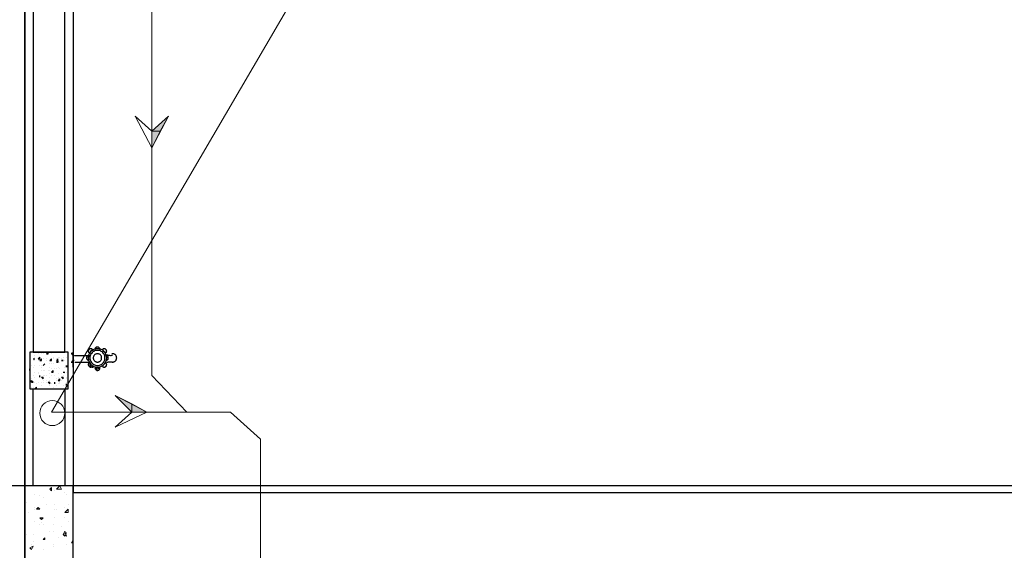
# Model space of a CAD drawing. Header units: millimetres. Extents: x 0 to 420, y 0 to 297.
# Tile 30 of 95: x 49 to 74, y 204 to 217. Entities that reach past the tile are written whole.
import ezdxf

# ---------------------------------------------------------------- set-up
doc = ezdxf.new("R2010")
doc.units = ezdxf.units.MM
doc.layers.add('FILL_000000', color=7, linetype='Continuous')
doc.layers.add('LINE_000000', color=7, linetype='Continuous')

msp = doc.modelspace()

# ---------------------------------------------------------------- hatches: boundary and pattern name
at = {"layer": 'FILL_000000'}
h = msp.add_hatch(color=7, dxfattribs=at)
h.dxf.hatch_style = 1
h.paths.add_polyline_path([(52.028, 214.418), (52.239, 214.418), (52.451, 214.799), (52.028, 214.418)])
h = msp.add_hatch(color=7, dxfattribs=at)
h.dxf.hatch_style = 1
h.paths.add_polyline_path([(52.028, 213.995), (52.028, 214.418), (52.239, 214.418), (52.028, 213.995)])
h = msp.add_hatch(color=7, dxfattribs=at)
h.dxf.hatch_style = 1
h.paths.add_polyline_path([(51.52, 207.306), (51.52, 207.518), (51.096, 207.73), (51.52, 207.306)])
h = msp.add_hatch(color=7, dxfattribs=at)
h.dxf.hatch_style = 1
h.paths.add_polyline_path([(51.901, 207.306), (51.52, 207.306), (51.52, 207.518), (51.901, 207.306)])

# ---------------------------------------------------------------- linework, layer by layer
at = {"layer": 'LINE_000000', "lineweight": 25}
for p, q in [((48.81, 237.829), (48.81, 81.365)), ((48.81, 117.56), (48.81, 229.404)), ((49.022, 208.661), (49.064, 208.661)), ((49.022, 208.661), (49.064, 208.661)), ((49.022, 208.619), (49.022, 208.619)), ((49.064, 208.746), (49.064, 208.746)), ((49.064, 208.703), (49.064, 208.703)), ((49.064, 208.661), (49.064, 208.661)), ((49.064, 208.619), (49.064, 208.619)), ((49.149, 208.83), (49.149, 208.83)), ((49.149, 208.788), (49.149, 208.788)), ((49.149, 208.661), (49.191, 208.703)), ((49.149, 208.661), (49.191, 208.661)), ((49.149, 208.619), (49.149, 208.619)), ((49.149, 208.619), (49.149, 208.619)), ((49.149, 208.619), (49.149, 208.619)), ((49.191, 208.661), (49.191, 208.703)), ((49.191, 208.619), (49.234, 208.661)), ((49.191, 208.619), (49.234, 208.619)), ((49.234, 208.788), (49.234, 208.788)), ((49.234, 208.619), (49.234, 208.661)), ((49.276, 208.788), (49.276, 208.788)), ((49.276, 208.661), (49.276, 208.661)), ((49.276, 208.661), (49.276, 208.661)), ((49.276, 208.661), (49.276, 208.661)), ((49.361, 208.788), (49.403, 208.83)), ((49.361, 208.788), (49.403, 208.788)), ((49.361, 208.661), (49.361, 208.661)), ((49.361, 208.619), (49.361, 208.619)), ((49.403, 208.788), (49.403, 208.83)), ((49.403, 208.83), (49.403, 208.83)), ((49.445, 208.619), (49.488, 208.661)), ((49.445, 208.619), (49.488, 208.619)), ((49.488, 208.788), (49.488, 208.788)), ((49.488, 208.619), (49.488, 208.661)), ((49.488, 208.661), (49.488, 208.661)), ((49.53, 208.703), (49.53, 208.703)), ((49.53, 208.661), (49.53, 208.661)), ((49.615, 208.619), (49.657, 208.661)), ((49.615, 208.619), (49.657, 208.661)), ((49.615, 208.661), (49.615, 208.661)), ((49.615, 208.576), (49.657, 208.619)), ((49.615, 208.619), (49.615, 208.619)), ((49.615, 208.619), (49.615, 208.619)), ((49.657, 208.83), (49.657, 208.83)), ((49.657, 208.703), (49.657, 208.703)), ((49.657, 208.576), (49.657, 208.619)), ((49.699, 208.83), (49.699, 208.83)), ((49.699, 208.703), (49.699, 208.703)), ((49.742, 208.661), (49.742, 208.661)), ((49.742, 208.619), (49.742, 208.619)), ((49.742, 208.619), (49.784, 208.619)), ((49.784, 208.619), (49.742, 208.619)), ((49.784, 208.703), (49.784, 208.703)), ((49.826, 208.619), (49.826, 208.619)), ((49.869, 208.703), (49.869, 208.703)), ((49.911, 208.746), (49.911, 208.746)), ((50.038, 208.83), (50.038, 208.83)), ((50.038, 208.83), (50.038, 208.83)), ((50.08, 208.746), (50.461, 208.746)), ((48.937, 208.365), (48.937, 208.407)), ((48.937, 208.365), (48.937, 208.365)), ((48.98, 208.492), (48.98, 208.492)), ((49.022, 208.449), (49.022, 208.449)), ((49.022, 208.449), (49.022, 208.449)), ((49.064, 208.492), (49.064, 208.492)), ((49.191, 208.492), (49.191, 208.492)), ((49.234, 208.492), (49.234, 208.492)), ((49.234, 208.449), (49.234, 208.449)), ((49.234, 208.365), (49.234, 208.365)), ((49.234, 208.365), (49.234, 208.365)), ((49.234, 208.365), (49.234, 208.365)), ((49.276, 208.492), (49.318, 208.534)), ((49.276, 208.492), (49.318, 208.534)), ((49.276, 208.492), (49.276, 208.492)), ((49.276, 208.492), (49.276, 208.492)), ((49.276, 208.365), (49.276, 208.365)), ((49.318, 208.365), (49.318, 208.365)), ((49.403, 208.365), (49.403, 208.365)), ((49.445, 208.534), (49.445, 208.534)), ((49.445, 208.449), (49.445, 208.449)), ((49.445, 208.365), (49.445, 208.365)), ((49.488, 208.534), (49.488, 208.534)), ((49.488, 208.534), (49.488, 208.534)), ((49.488, 208.407), (49.488, 208.407)), ((49.488, 208.322), (49.53, 208.365)), ((49.53, 208.534), (49.53, 208.534)), ((49.53, 208.322), (49.53, 208.365)), ((49.53, 208.322), (49.53, 208.365)), ((49.53, 208.322), (49.53, 208.365)), ((49.572, 208.407), (49.572, 208.407)), ((49.615, 208.576), (49.657, 208.576)), ((49.615, 208.407), (49.615, 208.407)), ((49.657, 208.449), (49.657, 208.449)), ((49.699, 208.576), (49.699, 208.576)), ((49.699, 208.576), (49.699, 208.576)), ((49.699, 208.576), (49.699, 208.576)), ((49.699, 208.407), (49.699, 208.407)), ((49.826, 208.449), (49.826, 208.449)), ((49.869, 208.492), (49.869, 208.492)), ((49.869, 208.492), (49.869, 208.449)), ((49.869, 208.449), (49.869, 208.492)), ((49.869, 208.449), (49.869, 208.449)), ((49.869, 208.449), (49.869, 208.449)), ((49.911, 208.576), (49.911, 208.576)), ((49.911, 208.449), (49.911, 208.449)), ((50.038, 208.449), (50.038, 208.449)), ((50.038, 208.449), (50.038, 208.449)), ((50.08, 208.576), (50.461, 208.576)), ((48.98, 208.153), (48.98, 208.153)), ((49.022, 208.238), (49.022, 208.238)), ((49.064, 208.322), (49.064, 208.322)), ((49.064, 208.322), (49.064, 208.322)), ((49.064, 208.195), (49.064, 208.195)), ((49.149, 208.322), (49.149, 208.322)), ((49.149, 208.28), (49.149, 208.28)), ((49.191, 208.195), (49.191, 208.238)), ((49.191, 208.195), (49.191, 208.238)), ((49.191, 208.195), (49.191, 208.195)), ((49.234, 208.195), (49.276, 208.195)), ((49.234, 208.195), (49.276, 208.153)), ((49.234, 208.195), (49.234, 208.195)), ((49.234, 208.195), (49.234, 208.195)), ((49.276, 208.238), (49.276, 208.238)), ((49.276, 208.153), (49.276, 208.195)), ((49.318, 208.238), (49.318, 208.238)), ((49.361, 208.238), (49.361, 208.238)), ((49.445, 208.28), (49.445, 208.28)), ((49.445, 208.195), (49.445, 208.195)), ((49.488, 208.322), (49.53, 208.322)), ((49.488, 208.238), (49.488, 208.238)), ((49.53, 208.322), (49.53, 208.322)), ((49.572, 208.238), (49.572, 208.238)), ((49.615, 208.153), (49.615, 208.153)), ((49.657, 208.28), (49.657, 208.28)), ((49.657, 208.195), (49.657, 208.195)), ((49.657, 208.111), (49.699, 208.153)), ((49.657, 208.153), (49.657, 208.153)), ((49.699, 208.111), (49.699, 208.153)), ((49.742, 208.28), (49.742, 208.28)), ((49.742, 208.195), (49.784, 208.195)), ((49.742, 208.195), (49.784, 208.153)), ((49.784, 208.322), (49.826, 208.322)), ((49.784, 208.322), (49.826, 208.322)), ((49.784, 208.238), (49.784, 208.238)), ((49.784, 208.153), (49.784, 208.195)), ((49.826, 208.322), (49.826, 208.322)), ((49.826, 208.28), (49.826, 208.28)), ((49.869, 208.322), (49.869, 208.322)), ((49.869, 208.195), (49.869, 208.195)), ((49.869, 208.195), (49.869, 208.195)), ((49.869, 208.195), (49.869, 208.195)), ((49.869, 208.153), (49.869, 208.153)), ((48.98, 208.068), (48.98, 208.111)), ((49.022, 208.068), (48.98, 208.111)), ((48.98, 208.068), (49.022, 208.068)), ((48.98, 207.941), (48.98, 207.941)), ((49.022, 207.941), (49.022, 207.941)), ((49.064, 208.068), (49.064, 208.068)), ((49.064, 208.068), (49.064, 208.068)), ((49.064, 207.899), (49.107, 207.941)), ((49.064, 207.899), (49.107, 207.899)), ((49.107, 208.026), (49.107, 208.026)), ((49.107, 207.899), (49.107, 207.941)), ((49.107, 207.899), (49.107, 207.899)), ((49.149, 208.068), (49.149, 208.068)), ((49.234, 208.068), (49.234, 208.068)), ((49.234, 207.984), (49.234, 207.984)), ((49.234, 207.984), (49.234, 207.984)), ((49.276, 208.111), (49.276, 208.111)), ((49.276, 208.068), (49.276, 208.068)), ((49.276, 208.068), (49.276, 208.068)), ((49.276, 208.068), (49.276, 208.068)), ((49.276, 208.068), (49.276, 208.068)), ((49.276, 207.899), (49.276, 207.899)), ((49.361, 208.111), (49.361, 208.111)), ((49.361, 208.068), (49.361, 208.068)), ((49.403, 208.068), (49.445, 208.068)), ((49.403, 208.068), (49.445, 208.026)), ((49.445, 208.111), (49.445, 208.111)), ((49.445, 208.026), (49.445, 208.068)), ((49.445, 207.984), (49.445, 207.984)), ((49.488, 208.026), (49.488, 208.026)), ((49.488, 208.026), (49.488, 208.026)), ((49.53, 207.941), (49.53, 207.941)), ((49.572, 208.026), (49.572, 208.068)), ((49.572, 208.026), (49.572, 208.068)), ((49.572, 208.026), (49.572, 208.026)), ((49.615, 208.111), (49.615, 208.111)), ((49.615, 207.984), (49.615, 207.984)), ((49.615, 207.899), (49.615, 207.899)), ((49.657, 208.111), (49.699, 208.111)), ((49.657, 208.026), (49.657, 208.026)), ((49.657, 207.899), (49.699, 207.899)), ((49.699, 208.068), (49.699, 208.068)), ((49.699, 208.026), (49.699, 208.026)), ((49.699, 207.899), (49.699, 207.899)), ((49.742, 208.111), (49.742, 208.111)), ((49.784, 207.984), (49.784, 207.984)), ((49.869, 208.068), (49.869, 208.068)), ((49.869, 207.984), (49.869, 208.026)), ((49.869, 207.984), (49.869, 208.026)), ((49.869, 207.984), (49.869, 207.984)), ((49.869, 207.941), (49.869, 207.941)), ((49.869, 207.899), (49.869, 207.899)), ((120.862, 205.444), (27.94, 205.444))]:
    msp.add_line(p, q, dxfattribs=at)
at = {"layer": 'LINE_000000', "lineweight": 9}
msp.add_line((49.488, 207.306), (59.013, 223.605), dxfattribs=at)
at = {"layer": 'LINE_000000', "lineweight": 13}
for p, q in [((49.488, 207.306), (52.917, 207.306)), ((54.779, 206.629), (54.695, 90.212))]:
    msp.add_line(p, q, dxfattribs=at)
at = {"layer": 'LINE_000000', "lineweight": 0}
for p, q in [((49.445, 205.359), (49.488, 205.401)), ((49.488, 205.317), (49.488, 205.401)), ((49.615, 205.359), (49.699, 205.444)), ((49.064, 205.232), (49.064, 205.232)), ((49.191, 205.19), (49.191, 205.19)), ((49.276, 205.147), (49.276, 205.147)), ((49.445, 205.359), (49.488, 205.317)), ((49.572, 205.317), (49.572, 205.317)), ((49.826, 205.274), (49.826, 205.274)), ((49.869, 205.232), (49.869, 205.232)), ((48.853, 205.02), (48.853, 205.02)), ((49.064, 204.893), (49.064, 204.893)), ((49.107, 204.851), (49.149, 204.893)), ((49.191, 204.851), (49.149, 204.893)), ((49.361, 204.978), (49.361, 204.978)), ((49.572, 204.978), (49.572, 204.978)), ((49.826, 204.893), (49.826, 204.893)), ((49.911, 204.978), (49.911, 204.978)), ((48.895, 204.766), (48.895, 204.766)), ((49.064, 204.851), (49.064, 204.851)), ((49.107, 204.851), (49.191, 204.851)), ((49.191, 204.639), (49.276, 204.639)), ((49.191, 204.639), (49.234, 204.597)), ((49.234, 204.597), (49.276, 204.639)), ((49.572, 204.851), (49.572, 204.851)), ((49.572, 204.639), (49.572, 204.639)), ((49.615, 204.851), (49.615, 204.851)), ((49.826, 204.766), (49.911, 204.851)), ((49.826, 204.766), (49.911, 204.766)), ((49.826, 204.639), (49.826, 204.639)), ((49.911, 204.766), (49.911, 204.851)), ((49.064, 204.555), (49.064, 204.555)), ((49.191, 204.47), (49.191, 204.47)), ((49.234, 204.512), (49.234, 204.512)), ((49.276, 204.47), (49.276, 204.47)), ((49.53, 204.47), (49.53, 204.47)), ((49.742, 204.428), (49.742, 204.428)), ((49.911, 204.555), (49.911, 204.555)), ((48.853, 204.216), (48.853, 204.216)), ((49.022, 204.216), (49.022, 204.216)), ((49.276, 204.089), (49.318, 204.131)), ((49.318, 204.089), (49.318, 204.131)), ((49.445, 204.301), (49.445, 204.301)), ((49.53, 204.301), (49.53, 204.301)), ((49.657, 204.131), (49.657, 204.131)), ((49.784, 204.216), (49.826, 204.301)), ((49.784, 204.216), (49.869, 204.258)), ((49.784, 204.216), (49.869, 204.174)), ((49.784, 204.216), (49.826, 204.174)), ((49.869, 204.174), (49.826, 204.301)), ((49.826, 204.174), (49.869, 204.258)), ((48.937, 203.877), (49.022, 203.92)), ((48.937, 203.877), (48.98, 203.835)), ((48.98, 203.962), (48.98, 203.962)), ((48.98, 203.835), (49.022, 203.92)), ((49.022, 204.047), (49.022, 204.047)), ((49.022, 203.877), (49.022, 203.877)), ((49.276, 204.089), (49.318, 204.089)), ((49.276, 204.089), (49.276, 204.089)), ((49.53, 203.962), (49.53, 203.962)), ((49.53, 203.92), (49.53, 203.92)), ((49.869, 203.962), (49.869, 203.962)), ((49.996, 204.004), (50.038, 204.089)), ((49.996, 204.004), (50.038, 204.004)), ((49.276, 203.835), (49.276, 203.835))]:
    msp.add_line(p, q, dxfattribs=at)
at = {"layer": 'LINE_000000', "lineweight": 25}
for points in [[(103.547, 205.274), (103.547, 228.219), (50.038, 228.219), (50.038, 205.274), (103.547, 205.274)], [(49.826, 217.509), (49.022, 217.509), (49.022, 208.83), (49.826, 208.83), (49.826, 217.509)], [(49.911, 208.83), (48.937, 208.83), (48.937, 207.899), (49.911, 207.899), (49.911, 208.83)], [(50.038, 208.661), (50.038, 208.83), (50.038, 208.661)], [(50.038, 208.661), (50.038, 208.449), (50.038, 208.661)], [(49.826, 207.899), (49.826, 205.444), (49.022, 205.444), (49.022, 207.899), (49.826, 207.899)], [(48.81, 202.269), (50.038, 202.269), (50.038, 205.444), (48.81, 205.444), (48.81, 202.269)]]:
    msp.add_lwpolyline(points, close=True, dxfattribs=at)
for points in [[(103.547, 228.219), (50.038, 228.219), (50.038, 205.444)], [(50.885, 208.681), (50.883, 208.712), (50.877, 208.742), (50.867, 208.771), (50.854, 208.798), (50.837, 208.823), (50.817, 208.846), (50.794, 208.866), (50.769, 208.884), (50.741, 208.897), (50.712, 208.907), (50.682, 208.913), (50.652, 208.915), (50.622, 208.913), (50.592, 208.907), (50.563, 208.897), (50.535, 208.884), (50.509, 208.866), (50.487, 208.846), (50.467, 208.823), (50.45, 208.798), (50.437, 208.771), (50.427, 208.742), (50.421, 208.712), (50.419, 208.681)], [(50.521, 208.902), (50.511, 208.908), (50.501, 208.912), (50.489, 208.915), (50.478, 208.915), (50.467, 208.913), (50.456, 208.909), (50.447, 208.904), (50.438, 208.896), (50.43, 208.887), (50.424, 208.877), (50.421, 208.867), (50.419, 208.856), (50.419, 208.844), (50.422, 208.833), (50.426, 208.823), (50.432, 208.813)], [(50.842, 208.681), (50.841, 208.707), (50.836, 208.731), (50.828, 208.755), (50.817, 208.777), (50.803, 208.797), (50.787, 208.816), (50.768, 208.833), (50.747, 208.847), (50.725, 208.858), (50.701, 208.866), (50.677, 208.871), (50.652, 208.873), (50.627, 208.871), (50.603, 208.866), (50.579, 208.858), (50.556, 208.847), (50.535, 208.833), (50.517, 208.816), (50.5, 208.797), (50.487, 208.777), (50.476, 208.755), (50.468, 208.731), (50.463, 208.706), (50.461, 208.681)], [(50.552, 208.866), (50.543, 208.87), (50.533, 208.872), (50.524, 208.873), (50.514, 208.872), (50.505, 208.869), (50.496, 208.866), (50.487, 208.86), (50.48, 208.854), (50.473, 208.846), (50.468, 208.838), (50.465, 208.829), (50.462, 208.82), (50.461, 208.81), (50.462, 208.8), (50.464, 208.791), (50.468, 208.782)], [(50.715, 208.897), (50.713, 208.909), (50.709, 208.921), (50.703, 208.931), (50.695, 208.94), (50.686, 208.948), (50.675, 208.953), (50.663, 208.956), (50.65, 208.957), (50.638, 208.956), (50.626, 208.952), (50.616, 208.946), (50.606, 208.938), (50.599, 208.929), (50.593, 208.918), (50.59, 208.906), (50.588, 208.894)], [(50.713, 208.911), (50.709, 208.921), (50.704, 208.93), (50.697, 208.938), (50.69, 208.945), (50.681, 208.95), (50.671, 208.954), (50.661, 208.957), (50.65, 208.957), (50.64, 208.956), (50.63, 208.953), (50.62, 208.949), (50.612, 208.943), (50.604, 208.936), (50.598, 208.927), (50.593, 208.918), (50.59, 208.908)], [(50.868, 208.809), (50.876, 208.819), (50.881, 208.83), (50.884, 208.841), (50.885, 208.853), (50.883, 208.865), (50.879, 208.877), (50.873, 208.888), (50.865, 208.897), (50.855, 208.905), (50.844, 208.911), (50.833, 208.914), (50.821, 208.915), (50.809, 208.914), (50.797, 208.91), (50.786, 208.905), (50.777, 208.897)], [(50.876, 208.82), (50.881, 208.83), (50.884, 208.84), (50.885, 208.85), (50.884, 208.861), (50.882, 208.871), (50.878, 208.88), (50.872, 208.889), (50.865, 208.897), (50.857, 208.904), (50.847, 208.909), (50.837, 208.913), (50.827, 208.915), (50.817, 208.915), (50.807, 208.913), (50.797, 208.91), (50.787, 208.905)], [(49.996, 208.809), (49.997, 208.796), (50.001, 208.784), (50.007, 208.774), (50.014, 208.764), (50.024, 208.757), (50.034, 208.751), (50.046, 208.747), (50.059, 208.746)], [(50.059, 208.619), (50.046, 208.617), (50.034, 208.614), (50.024, 208.608), (50.014, 208.6), (50.007, 208.591), (50.001, 208.58), (49.997, 208.568), (49.996, 208.555)], [(50.427, 208.744), (50.417, 208.741), (50.408, 208.737), (50.399, 208.731), (50.392, 208.724), (50.386, 208.716), (50.382, 208.707), (50.378, 208.697), (50.377, 208.687)], [(50.412, 208.739), (50.405, 208.735), (50.398, 208.73), (50.393, 208.724), (50.388, 208.718), (50.383, 208.711), (50.38, 208.703), (50.378, 208.695), (50.377, 208.687)], [(50.377, 208.678), (50.378, 208.669), (50.38, 208.661), (50.383, 208.654), (50.388, 208.647), (50.393, 208.64), (50.398, 208.634), (50.405, 208.629), (50.412, 208.625)], [(50.377, 208.678), (50.378, 208.667), (50.382, 208.658), (50.386, 208.649), (50.392, 208.64), (50.399, 208.633), (50.408, 208.628), (50.417, 208.623), (50.427, 208.62)], [(50.419, 208.683), (50.421, 208.652), (50.427, 208.622), (50.437, 208.593), (50.45, 208.566), (50.467, 208.541), (50.487, 208.518), (50.509, 208.498), (50.535, 208.481), (50.563, 208.467), (50.592, 208.457), (50.622, 208.451), (50.652, 208.449), (50.682, 208.451), (50.712, 208.457), (50.741, 208.467), (50.769, 208.481), (50.794, 208.498), (50.817, 208.518), (50.837, 208.541), (50.854, 208.566), (50.867, 208.593), (50.877, 208.622), (50.883, 208.652), (50.885, 208.683)], [(50.461, 208.683), (50.463, 208.658), (50.468, 208.633), (50.476, 208.61), (50.487, 208.587), (50.5, 208.567), (50.517, 208.548), (50.535, 208.532), (50.556, 208.517), (50.579, 208.506), (50.603, 208.498), (50.627, 208.493), (50.652, 208.492), (50.677, 208.493), (50.701, 208.498), (50.725, 208.506), (50.747, 208.517), (50.768, 208.532), (50.787, 208.548), (50.803, 208.567), (50.817, 208.587), (50.828, 208.61), (50.836, 208.633), (50.841, 208.658), (50.842, 208.683)], [(50.758, 208.681), (50.757, 208.695), (50.754, 208.709), (50.75, 208.722), (50.744, 208.735), (50.736, 208.746), (50.727, 208.757), (50.717, 208.766), (50.705, 208.774), (50.692, 208.78), (50.679, 208.784), (50.666, 208.787), (50.652, 208.788), (50.638, 208.787), (50.625, 208.784), (50.611, 208.78), (50.599, 208.774), (50.587, 208.766), (50.577, 208.757), (50.568, 208.746), (50.56, 208.735), (50.554, 208.722), (50.55, 208.709), (50.547, 208.695), (50.546, 208.681)], [(50.546, 208.683), (50.547, 208.669), (50.55, 208.655), (50.554, 208.642), (50.56, 208.63), (50.568, 208.618), (50.577, 208.608), (50.587, 208.599), (50.599, 208.591), (50.611, 208.584), (50.625, 208.58), (50.638, 208.577), (50.652, 208.576), (50.666, 208.577), (50.679, 208.58), (50.692, 208.584), (50.705, 208.591), (50.717, 208.599), (50.727, 208.608), (50.736, 208.618), (50.744, 208.63), (50.75, 208.642), (50.754, 208.655), (50.757, 208.669), (50.758, 208.683)], [(50.927, 208.681), (50.926, 208.692), (50.924, 208.702), (50.92, 208.712), (50.914, 208.721), (50.907, 208.728), (50.899, 208.735), (50.89, 208.74), (50.88, 208.744)], [(50.88, 208.621), (50.89, 208.624), (50.899, 208.629), (50.907, 208.636), (50.914, 208.644), (50.92, 208.653), (50.924, 208.662), (50.926, 208.672), (50.927, 208.683)], [(50.886, 208.761), (50.904, 208.756), (50.923, 208.752), (50.941, 208.749), (50.96, 208.747), (50.979, 208.746), (50.998, 208.746), (51.017, 208.747), (51.036, 208.749)], [(50.927, 208.681), (50.927, 208.69), (50.925, 208.699), (50.922, 208.707), (50.918, 208.715), (50.913, 208.722), (50.907, 208.728), (50.9, 208.734), (50.893, 208.739)], [(50.893, 208.626), (50.9, 208.63), (50.907, 208.636), (50.913, 208.642), (50.918, 208.65), (50.922, 208.657), (50.925, 208.666), (50.927, 208.674), (50.927, 208.683)], [(51.139, 208.682), (51.138, 208.694), (51.136, 208.706), (51.133, 208.717), (51.128, 208.728), (51.123, 208.738), (51.116, 208.747), (51.109, 208.756), (51.1, 208.764), (51.09, 208.771), (51.08, 208.777), (51.069, 208.781), (51.058, 208.785), (51.047, 208.787), (51.035, 208.788), (51.023, 208.788), (51.012, 208.786)], [(51.012, 208.578), (51.023, 208.577), (51.035, 208.576), (51.047, 208.577), (51.058, 208.579), (51.069, 208.583), (51.08, 208.587), (51.09, 208.593), (51.1, 208.6), (51.109, 208.608), (51.116, 208.617), (51.123, 208.627), (51.128, 208.637), (51.133, 208.648), (51.136, 208.659), (51.138, 208.67), (51.139, 208.682)], [(50.432, 208.552), (50.426, 208.542), (50.422, 208.531), (50.419, 208.52), (50.419, 208.509), (50.421, 208.498), (50.424, 208.487), (50.43, 208.477), (50.438, 208.468), (50.447, 208.461), (50.456, 208.455), (50.467, 208.451), (50.478, 208.449), (50.489, 208.45), (50.501, 208.452), (50.511, 208.456), (50.521, 208.462)], [(50.468, 208.54), (50.464, 208.531), (50.462, 208.522), (50.461, 208.512), (50.462, 208.502), (50.465, 208.493), (50.468, 208.484), (50.473, 208.476), (50.48, 208.468), (50.487, 208.462), (50.496, 208.456), (50.505, 208.453), (50.514, 208.45), (50.524, 208.449), (50.533, 208.45), (50.543, 208.452), (50.552, 208.456)], [(50.588, 208.428), (50.59, 208.416), (50.593, 208.404), (50.599, 208.393), (50.606, 208.384), (50.616, 208.376), (50.626, 208.37), (50.638, 208.366), (50.65, 208.365), (50.663, 208.366), (50.675, 208.369), (50.686, 208.374), (50.695, 208.382), (50.703, 208.391), (50.709, 208.401), (50.713, 208.413), (50.715, 208.425)], [(50.59, 208.456), (50.593, 208.446), (50.598, 208.437), (50.604, 208.429), (50.612, 208.421), (50.62, 208.415), (50.63, 208.411), (50.64, 208.408), (50.65, 208.407), (50.661, 208.408), (50.671, 208.41), (50.681, 208.414), (50.69, 208.42), (50.697, 208.426), (50.704, 208.434), (50.709, 208.443), (50.713, 208.454)], [(50.777, 208.468), (50.786, 208.46), (50.797, 208.454), (50.809, 208.451), (50.821, 208.449), (50.833, 208.45), (50.844, 208.454), (50.855, 208.459), (50.865, 208.467), (50.873, 208.477), (50.879, 208.487), (50.883, 208.499), (50.885, 208.511), (50.884, 208.523), (50.881, 208.535), (50.876, 208.546), (50.868, 208.556)], [(50.787, 208.459), (50.797, 208.454), (50.807, 208.451), (50.817, 208.449), (50.827, 208.45), (50.837, 208.451), (50.847, 208.455), (50.857, 208.46), (50.865, 208.467), (50.872, 208.475), (50.878, 208.484), (50.882, 208.493), (50.884, 208.504), (50.885, 208.514), (50.884, 208.524), (50.881, 208.534), (50.876, 208.544)], [(51.036, 208.573), (51.017, 208.575), (50.998, 208.576), (50.979, 208.576), (50.96, 208.575), (50.941, 208.573), (50.923, 208.57), (50.904, 208.566), (50.886, 208.561)]]:
    msp.add_lwpolyline(points, dxfattribs=at)
at = {"layer": 'LINE_000000', "lineweight": 13}
msp.add_lwpolyline([(52.028, 224.663), (52.028, 208.238), (52.917, 207.306), (54.017, 207.306), (54.779, 206.629)], dxfattribs=at)
for points in [[(51.604, 214.799), (52.028, 214.418), (52.451, 214.799), (52.028, 213.995), (51.604, 214.799)], [(51.096, 206.925), (51.52, 207.306), (51.096, 207.73), (51.901, 207.306), (51.096, 206.925)], [(49.826, 207.285), (49.82, 207.349), (49.801, 207.409), (49.772, 207.463), (49.733, 207.51), (49.686, 207.548), (49.632, 207.578), (49.573, 207.596), (49.509, 207.603), (49.445, 207.596), (49.385, 207.578), (49.331, 207.548), (49.284, 207.51), (49.246, 207.463), (49.216, 207.409), (49.198, 207.349), (49.191, 207.285), (49.198, 207.221), (49.216, 207.162), (49.246, 207.108), (49.284, 207.061), (49.331, 207.022), (49.385, 206.993), (49.445, 206.974), (49.509, 206.968), (49.573, 206.974), (49.632, 206.993), (49.686, 207.022), (49.733, 207.061), (49.772, 207.108), (49.801, 207.162), (49.82, 207.221), (49.826, 207.285)]]:
    msp.add_lwpolyline(points, close=True, dxfattribs=at)
at = {"layer": 'LINE_000000', "lineweight": 0}
for points in [[(52.028, 214.418), (52.239, 214.418), (52.451, 214.799), (52.028, 214.418)], [(52.028, 213.995), (52.028, 214.418), (52.239, 214.418), (52.028, 213.995)], [(51.52, 207.306), (51.52, 207.518), (51.096, 207.73), (51.52, 207.306)], [(51.901, 207.306), (51.52, 207.306), (51.52, 207.518), (51.901, 207.306)]]:
    msp.add_lwpolyline(points, close=True, dxfattribs=at)
msp.add_lwpolyline([(49.699, 205.444), (49.742, 205.359), (49.615, 205.359)], dxfattribs=at)

doc.saveas('drawing.dxf')
